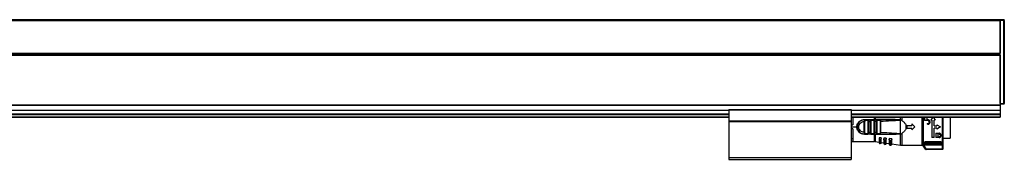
# Model space of a CAD drawing. Header units: millimetres. Extents: x -781 to 2609, y 413 to 796.
# Tile 17 of 17: x 2127 to 2609, y 570 to 639. Entities that reach past the tile are written whole.
import ezdxf

# ---------------------------------------------------------------- set-up
doc = ezdxf.new("R2010")
doc.units = ezdxf.units.MM

# ---------------------------------------------------------------- blocks, each defined once
blk = doc.blocks.new('Drawing View6')
at = {"color": 7, "linetype": 'Continuous', "lineweight": 25}
for p, q in [((-858.55, 60.76), (37.45, 60.76)), ((-858.55, 60.76), (37.45, 60.76)), ((-858.55, 60.26), (37.45, 60.26)), ((37.45, 60.76), (37.45, 60.26)), ((37.45, 60.76), (39.25, 60.76)), ((37.45, 60.49), (37.45, 60.26)), ((39.25, 60.26), (37.45, 60.26)), ((37.45, 19.46), (37.45, 60.26)), ((37.45, 60.26), (37.45, 44.26)), ((39.25, 60.26), (39.25, 60.76)), ((39.45, 60.26), (39.25, 60.26)), ((39.25, 19.46), (39.25, 60.26)), ((39.45, 60.26), (39.45, 60.56)), ((39.45, 60.26), (39.45, 19.46)), ((-858.55, 44.26), (37.45, 44.26)), ((37.45, 43.76), (-858.55, 43.76)), ((-858.55, 43.26), (37.45, 43.26)), ((37.45, 43.26), (37.45, 18.84)), ((39.5, 29.14), (39.45, 29.14)), ((39.5, 24.64), (39.5, 29.14)), ((39.45, 24.64), (39.5, 24.64)), ((37.45, 19.46), (39.25, 19.46)), ((39.25, 19.46), (39.45, 19.46)), ((39.25, 19.32), (39.25, 19.46)), ((39.25, 19.26), (39.25, 19.32)), ((-858.55, 18.84), (37.45, 18.84)), ((-858.55, 18.7), (37.45, 18.7)), ((-725.55, 16.32), (-95.55, 16.32)), ((-725.55, 16.17), (-95.55, 16.17)), ((-95.55, 16.57), (-95.55, 16.37)), ((-95.55, 16.57), (-35.55, 16.57)), ((-95.55, 16.37), (-95.55, 11.06)), ((-95.55, 16.37), (-35.55, 16.37)), ((-35.55, 16.57), (-35.55, 16.37)), ((-35.55, 16.37), (-35.55, 11.06)), ((-35.55, 16.32), (37.45, 16.32)), ((-35.55, 16.17), (37.45, 16.17)), ((39.25, 19.26), (37.45, 19.26)), ((37.45, 18.84), (37.45, 18.7)), ((37.45, 18.7), (37.45, 16.32)), ((37.45, 16.32), (37.45, 16.17)), ((37.45, 16.17), (37.45, 14.46)), ((-725.55, 14.46), (-95.55, 14.46)), ((-725.55, 14.26), (-95.55, 14.26)), ((-725.55, 14.06), (-95.55, 14.06)), ((-725.55, 12.96), (-95.55, 12.96)), ((-725.55, 12.76), (-95.55, 12.76)), ((-95.55, 11.06), (-35.55, 11.06)), ((-95.55, 11.06), (-95.55, 10.86)), ((-95.55, 10.86), (-35.55, 10.86)), ((-95.55, 10.86), (-95.55, 10.66)), ((-95.55, 10.66), (-35.55, 10.66)), ((-95.55, 10.66), (-95.55, -6.94)), ((-35.55, 14.46), (37.45, 14.46)), ((-35.55, 14.26), (37.45, 14.26)), ((-35.55, 14.06), (37.45, 14.06)), ((-35.55, 12.96), (37.45, 12.96)), ((-35.55, 12.76), (37.45, 12.76)), ((-35.55, 11.06), (-35.55, 10.86)), ((-35.55, 10.86), (-35.55, 10.66)), ((-35.55, 10.66), (-35.55, -6.94)), ((-34.82, 12.76), (-34.82, 9.01)), ((-29.13, 10.71), (-29.12, 10.93)), ((-29.13, 5.31), (-29.13, 10.71)), ((-29.12, 11.61), (-24.15, 11.61)), ((-29.12, 11.51), (-28.8, 11.51)), ((-28.9, 11.49), (-28.8, 11.51)), ((-28.73, 11.49), (-28.86, 11.5)), ((-28.84, 5.31), (-28.84, 10.71)), ((-27.43, 11.51), (-28.8, 11.51)), ((-27.63, 11.21), (-28.61, 11.21)), ((-27.43, 11.51), (-27.35, 11.48)), ((-27.43, 11.51), (-25.83, 11.51)), ((-27.4, 10.72), (-27.4, 5.3)), ((-27.12, 10.72), (-26.13, 10.73)), ((-27.12, 10.72), (-27.12, 5.3)), ((-26.13, 5.29), (-26.13, 10.73)), ((-25.84, 5.29), (-25.84, 10.73)), ((-25.83, 11.51), (-25.76, 11.49)), ((-24.39, 11.51), (-25.83, 11.51)), ((-24.6, 11.21), (-25.63, 11.21)), ((-24.39, 11.51), (-24.47, 11.49)), ((-24.12, 10.77), (-24.4, 10.77)), ((-24.4, 10.77), (-24.4, 5.26)), ((-24.39, 11.51), (-24.31, 11.48)), ((-24.15, 11.61), (-24.15, 12.76)), ((-24.12, 10.77), (-24.12, 5.26)), ((-23.73, 12.76), (-23.73, 11.61)), ((-14.06, 11.63), (-23.73, 11.61)), ((-23.13, 5.23), (-23.13, 10.79)), ((-22.89, 11.51), (-22.81, 11.49)), ((-21.31, 11.51), (-22.89, 11.51)), ((-22.84, 5.23), (-22.84, 10.79)), ((-21.54, 11.21), (-22.67, 11.21)), ((-21.4, 10.85), (-21.4, 5.17)), ((-21.12, 10.85), (-21.12, 5.17)), ((-11.52, 11.51), (-13.43, 11.51)), ((-11.6, 11.42), (-11.83, 11.37)), ((-11.6, 11.42), (-11.37, 11.5)), ((-11.39, 4.53), (-11.38, 9.88)), ((-11.38, 10.82), (-11.37, 11.5)), ((-11.38, 9.88), (-11.38, 10.82)), ((-11.37, 11.5), (-11.37, 12.76)), ((-11.32, 4.52), (-11.31, 11.5)), ((-10.8, 12.76), (-10.8, 11.25)), ((-0.82, -0.99), (-0.82, 12.76)), ((-0.37, 12.76), (-0.37, -0.94)), ((-0.27, 12.76), (-0.27, -1.06)), ((0.38, 12.76), (0.38, 11.12)), ((2.04, 11.12), (0.38, 11.12)), ((1.73, 11.48), (1.73, 12.76)), ((1.73, 11.48), (2.04, 11.48)), ((1.73, 9.68), (1.73, 9.32)), ((1.73, 9.68), (2.04, 9.68)), ((4.22, 12.66), (3.49, 11.39)), ((3.98, 11.39), (3.49, 11.39)), ((3.98, 11.39), (3.98, 2.83)), ((4.28, 12.76), (4.22, 12.66)), ((4.77, 12.76), (4.82, 12.66)), ((4.82, 12.66), (5.56, 11.39)), ((5.56, 11.39), (5.06, 11.39)), ((5.06, 8.55), (5.06, 11.39)), ((9.15, 12.56), (9.15, 12.76)), ((9.45, -0.76), (9.45, 12.76)), ((12.98, 12.76), (12.98, 2.46)), ((37.45, 14.46), (37.45, 14.26)), ((37.45, 14.26), (37.45, 14.06)), ((37.45, 14.06), (37.45, 12.96)), ((37.45, 12.96), (37.45, 12.76)), ((-35.55, 9.01), (-34.82, 9.01)), ((-35.55, 8.01), (-32.82, 8.01)), ((-34.82, 7.01), (-35.55, 7.01)), ((-34.82, 7.01), (-34.82, 0.93)), ((-29.12, 5.09), (-29.13, 5.31)), ((-26.13, 5.29), (-27.12, 5.3)), ((-24.12, 5.26), (-24.4, 5.26)), ((-8.82, 9.15), (-8.82, 6.87)), ((-8.32, 8.76), (-8.32, 7.26)), ((-8.32, 8.76), (-5.82, 8.76)), ((-5.82, 7.26), (-8.32, 7.26)), ((-5.82, 9.46), (-5.82, 8.76)), ((-5.82, 9.46), (-4.32, 8.01)), ((-4.32, 8.01), (-5.82, 6.56)), ((-5.82, 7.26), (-5.82, 6.56)), ((-0.82, 8.09), (-0.37, 8.09)), ((2.04, 9.32), (1.73, 9.32)), ((5.06, 8.55), (6.41, 8.55)), ((6.41, 7.47), (5.06, 7.47)), ((5.06, 2.83), (5.06, 7.47)), ((5.96, 4.9), (7.54, 4.9)), ((5.96, 4.9), (5.96, 2.83)), ((6.41, 9.05), (6.41, 8.55)), ((6.41, 9.05), (8.21, 8.01)), ((8.21, 8.01), (6.41, 6.98)), ((6.41, 7.47), (6.41, 6.98)), ((-34.82, 2.1), (-35.55, 2.1)), ((-35.55, 0.93), (-34.82, 0.93)), ((-35.55, 0.86), (-24.15, 0.86)), ((-28.8, 4.51), (-29.12, 4.51)), ((-28.9, 4.54), (-28.8, 4.51)), ((-28.86, 4.53), (-28.73, 4.53)), ((-28.8, 4.51), (-27.43, 4.51)), ((-28.61, 4.81), (-27.63, 4.81)), ((-25.83, 4.51), (-27.43, 4.51)), ((-25.83, 4.51), (-25.92, 4.54)), ((-25.83, 4.51), (-25.76, 4.53)), ((-25.83, 4.51), (-24.39, 4.51)), ((-25.63, 4.81), (-24.6, 4.81)), ((-24.15, 4.51), (-24.15, 4.41)), ((-24.15, 0.86), (-24.15, 4.41)), ((-23.73, 4.41), (-14.06, 4.39)), ((-23.73, 4.41), (-23.73, 0.83)), ((-23.73, 0.83), (-21.82, 0.56)), ((-22.89, 4.51), (-22.96, 4.54)), ((-22.81, 4.53), (-22.89, 4.51)), ((-22.89, 4.51), (-21.31, 4.51)), ((-22.67, 4.81), (-21.54, 4.81)), ((-20.82, 2.58), (-21.82, 2.65)), ((-21.82, 2.65), (-21.82, 2.16)), ((-21.82, 2.16), (-21.82, 0.2)), ((-21.48, 1.68), (-21.48, -0.2)), ((-21.31, 4.51), (-21.39, 4.53)), ((-21.28, -0.23), (-21.28, 1.66)), ((-20.82, 2.58), (-20.82, 2.24)), ((-20.82, 0.17), (-20.82, 2.24)), ((-20.82, 0.41), (-19.62, 0.24)), ((-18.42, 2.41), (-19.62, 2.49)), ((-19.62, 2.49), (-19.62, 2.11)), ((-19.62, 2.11), (-19.62, -0.03)), ((-19.19, 1.5), (-19.19, -0.53)), ((-18.92, 1.49), (-18.99, 1.49)), ((-18.99, -0.56), (-18.99, 1.49)), ((-18.42, 2.41), (-18.42, 2.22)), ((-18.42, -0.06), (-18.42, 2.22)), ((-18.42, 0.07), (-17.02, -0.13)), ((-15.62, 2.21), (-17.02, 2.31)), ((-17.02, 2.31), (-17.02, 2.04)), ((-17.02, 2.04), (-17.02, -0.32)), ((-16.51, 1.3), (-16.51, -0.92)), ((-16.22, 1.28), (-16.31, 1.28)), ((-16.31, -0.94), (-16.31, 1.28)), ((-15.62, 2.21), (-15.62, 2.19)), ((-15.62, -0.35), (-15.62, 2.19)), ((-11.6, 4.6), (-11.39, 4.53)), ((-11.37, 4.52), (-11.39, 4.53)), ((-11.37, -0.95), (-11.37, 4.52)), ((-11.32, 4.52), (-10.8, 4.77)), ((-10.8, 4.77), (-10.8, -0.99)), ((-0.82, 0.86), (-0.37, 0.86)), ((0, 0.25), (0, 0)), ((8.35, 0.67), (0.75, 0.67)), ((0.75, 0.67), (0.75, 0.4)), ((0.75, 0.4), (8.35, 0.4)), ((0.75, 0.13), (8.35, 0.13)), ((5.06, 2.83), (3.98, 2.83)), ((7.54, 2.83), (5.96, 2.83)), ((7.54, 4.54), (7.04, 4.54)), ((7.04, 3.19), (7.04, 4.54)), ((7.04, 3.19), (7.54, 3.19)), ((8.35, 0.4), (8.35, 0.67)), ((9.1, 0), (9.1, 0.25)), ((9.45, 2.46), (12.98, 2.46)), ((-21.48, -0.2), (-21.28, -0.23)), ((-19.19, -0.53), (-18.99, -0.56)), ((-16.51, -0.92), (-16.31, -0.94)), ((-15.62, -0.34), (-11.37, -0.95)), ((-10.8, -0.99), (-0.82, -0.99)), ((0.9, -2.9), (-0.37, -0.94)), ((-0.27, -1.06), (0.92, -2.9)), ((9.15, -1.03), (0.07, -1.03)), ((1.17, -2.73), (0.07, -1.03)), ((8.35, -0.45), (0.75, -0.45)), ((0.75, -0.48), (8.35, -0.48)), ((1.17, -2.73), (9.15, -2.73)), ((9.15, -3.03), (1.17, -3.03)), ((9.15, -2.73), (9.15, -1.03)), ((9.45, -2.73), (9.45, -0.76)), ((-95.55, -6.94), (-35.55, -6.94)), ((-95.55, -6.94), (-95.55, -7.94)), ((-95.55, -7.94), (-35.55, -7.94)), ((-35.55, -6.94), (-35.55, -7.94))]:
    blk.add_line(p, q, dxfattribs=at)
at = {"color": 7, "linetype": 'Continuous', "lineweight": 25, "flags": 128}
for points in [[(-27.43, 11.51), (-27.47, 11.51), (-27.51, 11.49), (-27.54, 11.46), (-27.57, 11.42), (-27.6, 11.38), (-27.62, 11.33), (-27.63, 11.27), (-27.63, 11.21)], [(-24.15, 4.41), (-26.94, 4.41), (-29.12, 4.41)], [(-27.43, 4.51), (-27.47, 4.52), (-27.51, 4.53), (-27.54, 4.56), (-27.57, 4.6), (-27.6, 4.64), (-27.62, 4.7), (-27.63, 4.75), (-27.63, 4.81)], [(-21.48, 1.68), (-21.37, 1.67), (-21.28, 1.66)], [(-19.19, 1.5), (-19.08, 1.49), (-18.99, 1.49)], [(-16.51, 1.3), (-16.39, 1.29), (-16.31, 1.28)], [(0.92, -2.9), (0.91, -2.9), (0.91, -2.9), (0.91, -2.9), (0.91, -2.9), (0.9, -2.9), (0.9, -2.9), (0.9, -2.9), (0.9, -2.9)], [(1.15, -3.03), (1.15, -3.03), (1.15, -3.03), (1.16, -3.03), (1.16, -3.03), (1.16, -3.03), (1.16, -3.03), (1.16, -3.03), (1.17, -3.03)], [(1.17, -2.73), (1.17, -2.79), (1.17, -2.85), (1.17, -2.9), (1.17, -2.95), (1.17, -2.98), (1.17, -3.01), (1.17, -3.03), (1.17, -3.03)], [(9.15, -3.03), (9.15, -3.03), (9.15, -3.01), (9.15, -2.98), (9.15, -2.95), (9.15, -2.9), (9.15, -2.85), (9.15, -2.79), (9.15, -2.73)], [(9.15, -2.73), (9.21, -2.73), (9.26, -2.73), (9.32, -2.73), (9.36, -2.73), (9.4, -2.73), (9.43, -2.73), (9.44, -2.73), (9.45, -2.73)]]:
    blk.add_lwpolyline(points, dxfattribs=at)
at = {"color": 7, "linetype": 'Continuous', "lineweight": 25}
for centre, radius, start, end in [((39.25, 60.56), 0.2, 0.0036, 90), ((39.25, 19.46), 0.2, 270, 360), ((-29.12, 8.01), 3.5, 90, 270.0008), ((-24.33, 11.25), 0.267, 101.8315, 188.2444), ((-184.76, 11.59), 160.61, 359.9707, 0.0061), ((-23.87, 11.6), 0.142, 322.5782, 5.7895), ((-21.27, 11.24), 0.273, 98.1945, 186.333), ((-24.33, 4.77), 0.267, 171.7558, 258.1683), ((-24.15, -2.14), 3, 81.8101, 90), ((-23.87, 4.42), 0.142, 354.2132, 37.4383), ((-21.42, 0.2), 0.4, 180, 261.8101), ((-21.22, 0.17), 0.4, 261.8101, 0), ((-19.12, -0.03), 0.5, 180, 261.8101), ((-18.92, -0.06), 0.5, 261.8101, 0), ((-16.42, -0.32), 0.6, 180, 261.8101), ((-16.22, -0.35), 0.6, 261.8101, 0), ((-10.8, 3.01), 4, 261.8101, 270), ((1.15, -2.73), 0.3, 212.9782, 269.9999), ((1.17, -2.73), 0.3, 212.9133, 269.9915), ((9.15, -2.73), 0.3, 270, 0)]:
    blk.add_arc(centre, radius, start, end, dxfattribs=at)
for points, knots in [([(-32.82, 8.01), (-32.81, 8.21), (-32.8, 8.65), (-32.6, 9.3), (-32.27, 9.95), (-31.8, 10.53), (-31.23, 11), (-30.55, 11.35), (-29.84, 11.57), (-29.35, 11.6), (-29.12, 11.61)], [0, 0, 0, 0, 0.101334, 0.22608, 0.35202, 0.481622, 0.616026, 0.747758, 0.882578, 1, 1, 1, 1]), ([(-29.13, 5.31), (-29.48, 5.35), (-30.19, 5.44), (-31.08, 6.06), (-31.68, 6.95), (-31.89, 8.01), (-31.68, 9.07), (-31.08, 9.96), (-30.19, 10.59), (-29.48, 10.67), (-29.13, 10.71)], [0, 0, 0, 0, 0.124999, 0.249999, 0.374999, 0.499999, 0.624999, 0.749999, 0.874999, 1, 1, 1, 1]), ([(-29.12, 10.93), (-29.12, 11.01), (-29.12, 11.17), (-29.12, 11.36), (-29.12, 11.49), (-29.12, 11.5), (-29.12, 11.51)], [0, 0, 0, 0, 0.25, 0.5, 0.75, 1, 1, 1, 1]), ([(-29.12, 10.93), (-29.11, 11.01), (-29.1, 11.18), (-29.04, 11.37), (-28.98, 11.47), (-28.92, 11.48), (-28.9, 11.49)], [0, 0, 0, 0, 0.30834, 0.598648, 0.893132, 1, 1, 1, 1]), ([(-28.72, 11.49), (-28.77, 11.5), (-28.84, 11.51), (-28.89, 11.49), (-28.9, 11.49)], [0, 0, 0, 0, 0.815898, 1, 1, 1, 1]), ([(-28.61, 11.21), (-28.63, 11.21), (-28.67, 11.21), (-28.72, 11.18), (-28.76, 11.14), (-28.8, 11.05), (-28.83, 10.91), (-28.84, 10.78), (-28.84, 10.71)], [0, 0, 0, 0, 0.112373, 0.221659, 0.332716, 0.45018, 0.718525, 1, 1, 1, 1]), ([(-28.8, 11.51), (-28.78, 11.51), (-28.75, 11.51), (-28.73, 11.49), (-28.73, 11.49)], [0, 0, 0, 0, 0.998877, 1, 1, 1, 1]), ([(-28.73, 11.49), (-28.71, 11.47), (-28.66, 11.43), (-28.62, 11.33), (-28.61, 11.25), (-28.61, 11.21)], [0, 0, 0, 0, 0.333083, 0.666542, 1, 1, 1, 1]), ([(-27.63, 11.21), (-27.61, 11.21), (-27.58, 11.21), (-27.53, 11.18), (-27.49, 11.14), (-27.46, 11.09), (-27.43, 11.01), (-27.41, 10.89), (-27.4, 10.79), (-27.4, 10.72)], [0, 0, 0, 0, 0.099354, 0.203027, 0.318716, 0.435479, 0.573947, 0.71085, 1, 1, 1, 1]), ([(-27.34, 11.49), (-27.35, 11.49), (-27.4, 11.51), (-27.46, 11.5), (-27.51, 11.49)], [0, 0, 0, 0, 0.1446012, 1, 1, 1, 1]), ([(-27.35, 11.48), (-27.32, 11.48), (-27.27, 11.47), (-27.21, 11.39), (-27.16, 11.26), (-27.13, 11.09), (-27.12, 10.89), (-27.12, 10.78), (-27.12, 10.72)], [0, 0, 0, 0, 0.13529, 0.285467, 0.437441, 0.703985, 0.848171, 1, 1, 1, 1]), ([(-26.13, 10.73), (-26.13, 10.79), (-26.13, 10.91), (-26.11, 11.07), (-26.09, 11.21), (-26.05, 11.36), (-25.97, 11.49), (-25.88, 11.5), (-25.83, 11.51)], [0, 0, 0, 0, 0.14169, 0.277601, 0.408198, 0.534002, 0.772538, 1, 1, 1, 1]), ([(-25.75, 11.49), (-25.8, 11.5), (-25.86, 11.51), (-25.91, 11.49), (-25.91, 11.49)], [0, 0, 0, 0, 0.869925, 1, 1, 1, 1]), ([(-25.84, 10.73), (-25.84, 10.8), (-25.84, 10.9), (-25.82, 11.02), (-25.8, 11.09), (-25.77, 11.14), (-25.73, 11.18), (-25.69, 11.21), (-25.65, 11.21), (-25.63, 11.21)], [0, 0, 0, 0, 0.295075, 0.42459, 0.547702, 0.658791, 0.767732, 0.879838, 1, 1, 1, 1]), ([(-25.76, 11.49), (-25.75, 11.49), (-25.73, 11.48), (-25.68, 11.43), (-25.64, 11.33), (-25.63, 11.25), (-25.63, 11.21)], [0, 0, 0, 0, 0.017874, 0.345249, 0.672625, 1, 1, 1, 1]), ([(-24.6, 11.21), (-24.58, 11.21), (-24.54, 11.21), (-24.5, 11.18), (-24.47, 11.15), (-24.43, 11.08), (-24.41, 10.95), (-24.4, 10.83), (-24.4, 10.77)], [0, 0, 0, 0, 0.122775, 0.23746, 0.349096, 0.463129, 0.713858, 1, 1, 1, 1]), ([(-24.31, 11.49), (-24.32, 11.49), (-24.37, 11.51), (-24.42, 11.5), (-24.47, 11.49)], [0, 0, 0, 0, 0.165001, 1, 1, 1, 1]), ([(-22.89, 11.51), (-23.17, 11.51), (-23.67, 11.51), (-24.17, 11.51), (-24.39, 11.51)], [0, 0, 0, 0, 0.559997, 1, 1, 1, 1]), ([(-24.31, 11.48), (-24.29, 11.48), (-24.25, 11.47), (-24.2, 11.4), (-24.17, 11.3), (-24.14, 11.19), (-24.12, 11.01), (-24.12, 10.86), (-24.12, 10.77)], [0, 0, 0, 0, 0.126674, 0.278477, 0.431358, 0.5752, 0.720141, 1, 1, 1, 1]), ([(-23.94, 11.61), (-23.98, 11.61), (-24.05, 11.61), (-24.12, 11.61), (-24.15, 11.61)], [0, 0, 0, 0, 0.560114, 1, 1, 1, 1]), ([(-24.12, 10.77), (-23.93, 10.77), (-23.6, 10.78), (-23.27, 10.79), (-23.13, 10.79)], [0, 0, 0, 0, 0.560004, 1, 1, 1, 1]), ([(-23.94, 11.61), (-23.9, 11.61), (-23.83, 11.61), (-23.76, 11.61), (-23.73, 11.61)], [0, 0, 0, 0, 0.5601166, 1, 1, 1, 1]), ([(-14.09, 11.51), (-15.9, 11.51), (-19.12, 11.51), (-22.34, 11.51), (-23.75, 11.51)], [0, 0, 0, 0, 0.5599998, 1, 1, 1, 1]), ([(-23.13, 10.79), (-23.13, 10.84), (-23.13, 10.95), (-23.12, 11.13), (-23.1, 11.28), (-23.06, 11.4), (-23, 11.49), (-22.93, 11.5), (-22.89, 11.51)], [0, 0, 0, 0, 0.134982, 0.265146, 0.494363, 0.619351, 0.746571, 1, 1, 1, 1]), ([(-22.81, 11.49), (-22.85, 11.5), (-22.91, 11.51), (-22.96, 11.49), (-22.97, 11.49)], [0, 0, 0, 0, 0.7991367, 1, 1, 1, 1]), ([(-22.81, 11.49), (-22.85, 11.5), (-22.91, 11.51), (-22.96, 11.49), (-22.96, 11.49)], [0, 0, 0, 0, 0.800865, 1, 1, 1, 1]), ([(-22.84, 10.79), (-22.84, 10.85), (-22.84, 10.94), (-22.82, 11.04), (-22.81, 11.1), (-22.78, 11.15), (-22.75, 11.18), (-22.72, 11.2), (-22.69, 11.21), (-22.67, 11.21)], [0, 0, 0, 0, 0.295894, 0.424155, 0.544762, 0.659263, 0.774158, 0.885451, 1, 1, 1, 1]), ([(-22.81, 11.49), (-22.81, 11.49), (-22.78, 11.48), (-22.73, 11.43), (-22.68, 11.33), (-22.67, 11.25), (-22.67, 11.21)], [0, 0, 0, 0, 0.014868, 0.343245, 0.671623, 1, 1, 1, 1]), ([(-21.54, 11.21), (-21.53, 11.21), (-21.51, 11.21), (-21.48, 11.19), (-21.45, 11.16), (-21.43, 11.1), (-21.41, 11), (-21.4, 10.9), (-21.4, 10.85)], [0, 0, 0, 0, 0.110259, 0.218199, 0.329076, 0.447757, 0.716355, 1, 1, 1, 1]), ([(-21.25, 11.49), (-21.26, 11.49), (-21.31, 11.51), (-21.36, 11.5), (-21.4, 11.49)], [0, 0, 0, 0, 0.2285514, 1, 1, 1, 1]), ([(-21.31, 11.51), (-21.27, 11.5), (-21.2, 11.48), (-21.15, 11.34), (-21.13, 11.16), (-21.12, 11), (-21.12, 10.9), (-21.12, 10.85)], [0, 0, 0, 0, 0.263008, 0.508221, 0.728332, 0.860029, 1, 1, 1, 1]), ([(-14.09, 11.51), (-15.44, 11.51), (-17.84, 11.51), (-20.25, 11.51), (-21.31, 11.51)], [0, 0, 0, 0, 0.559932, 1, 1, 1, 1]), ([(-21.25, 11.49), (-21.26, 11.49), (-21.27, 11.5), (-21.28, 11.5), (-21.28, 11.5)], [0, 0, 0, 0, 0.934863, 1, 1, 1, 1]), ([(-21.12, 10.85), (-19.38, 10.92), (-16.28, 11.05), (-13.19, 11.28), (-11.83, 11.37)], [0, 0, 0, 0, 0.560093, 1, 1, 1, 1]), ([(-14.09, 11.51), (-14.09, 11.51), (-14.08, 11.52), (-14.07, 11.54), (-14.07, 11.58), (-14.06, 11.61), (-14.06, 11.63)], [0, 0, 0, 0, 0.244853, 0.499998, 0.755144, 1, 1, 1, 1]), ([(-11.83, 11.37), (-11.77, 11.4), (-11.7, 11.42), (-11.63, 11.45), (-11.61, 11.45), (-11.61, 11.45), (-11.61, 11.45), (-11.61, 11.46), (-11.61, 11.46), (-11.61, 11.46), (-11.61, 11.46), (-11.61, 11.46), (-11.61, 11.46), (-11.64, 11.47), (-11.69, 11.47), (-12.05, 11.49), (-12.85, 11.5), (-13.62, 11.51), (-14.09, 11.51)], [0, 0, 0, 0, 0.072157, 0.081596, 0.08493, 0.086841, 0.087467, 0.087719, 0.087949, 0.088176, 0.088418, 0.089009, 0.090829, 0.093648, 0.115525, 0.154698, 0.480346, 1, 1, 1, 1]), ([(-14.06, 11.63), (-13.43, 11.62), (-12.64, 11.62), (-11.83, 11.55), (-11.66, 11.49), (-11.62, 11.47), (-11.6, 11.45), (-11.6, 11.44), (-11.6, 11.44), (-11.6, 11.43), (-11.6, 11.42), (-11.6, 11.42)], [0, 0, 0, 0, 0.7543943, 0.934167, 0.9592907, 0.9771394, 0.9837575, 0.9893022, 0.9918832, 0.9944631, 1, 1, 1, 1]), ([(-11.31, 11.5), (-11.32, 11.5), (-11.34, 11.51), (-11.36, 11.5), (-11.37, 11.5)], [0, 0, 0, 0, 0.499251, 1, 1, 1, 1]), ([(-10.8, 11.25), (-10.89, 11.31), (-11.06, 11.41), (-11.24, 11.47), (-11.31, 11.5)], [0, 0, 0, 0, 0.580293, 1, 1, 1, 1]), ([(-10.8, 11.25), (-10.4, 10.96), (-9.61, 10.4), (-9.08, 9.56), (-8.82, 9.15)], [0, 0, 0, 0, 0.503572, 1, 1, 1, 1]), ([(2.04, 9.32), (2.18, 9.33), (2.46, 9.36), (2.82, 9.61), (3.06, 9.96), (3.15, 10.38), (3.07, 10.81), (2.87, 11.12), (2.64, 11.3), (2.45, 11.4), (2.25, 11.46), (2.11, 11.47), (2.04, 11.48)], [0, 0, 0, 0, 0.121448, 0.244354, 0.365558, 0.490812, 0.619933, 0.749513, 0.814767, 0.878969, 0.93978, 1, 1, 1, 1]), ([(2.04, 9.68), (2.13, 9.69), (2.31, 9.71), (2.55, 9.86), (2.68, 10.05), (2.75, 10.23), (2.76, 10.36), (2.76, 10.51), (2.72, 10.66), (2.64, 10.8), (2.54, 10.92), (2.43, 11.01), (2.27, 11.09), (2.13, 11.11), (2.04, 11.12)], [0, 0, 0, 0, 0.1183603, 0.2362601, 0.3558014, 0.4209891, 0.489679, 0.5345885, 0.622748, 0.6959858, 0.7557941, 0.8218531, 0.8845413, 1, 1, 1, 1]), ([(-29.12, 4.41), (-29.33, 4.42), (-29.78, 4.44), (-30.46, 4.64), (-31.15, 4.97), (-31.75, 5.44), (-32.23, 6.01), (-32.57, 6.66), (-32.79, 7.34), (-32.81, 7.79), (-32.82, 8.01)], [0, 0, 0, 0, 0.105936, 0.231331, 0.368324, 0.504104, 0.63501, 0.76596, 0.888015, 1, 1, 1, 1]), ([(-29.12, 5.09), (-29.12, 5.01), (-29.1, 4.85), (-29.04, 4.66), (-28.99, 4.55), (-28.92, 4.54), (-28.9, 4.54)], [0, 0, 0, 0, 0.293342, 0.58738, 0.895243, 1, 1, 1, 1]), ([(-28.61, 4.81), (-28.63, 4.81), (-28.66, 4.81), (-28.71, 4.84), (-28.75, 4.88), (-28.79, 4.94), (-28.81, 5.01), (-28.84, 5.14), (-28.84, 5.24), (-28.84, 5.31)], [0, 0, 0, 0, 0.099989, 0.203683, 0.318888, 0.435526, 0.573947, 0.710846, 1, 1, 1, 1]), ([(-27.4, 5.3), (-27.4, 5.24), (-27.41, 5.1), (-27.44, 4.96), (-27.49, 4.88), (-27.53, 4.84), (-27.58, 4.82), (-27.61, 4.81), (-27.63, 4.81)], [0, 0, 0, 0, 0.278321, 0.558898, 0.680363, 0.796838, 0.899765, 1, 1, 1, 1]), ([(-27.12, 5.3), (-27.12, 5.24), (-27.12, 5.12), (-27.14, 4.95), (-27.16, 4.8), (-27.21, 4.65), (-27.28, 4.53), (-27.38, 4.52), (-27.43, 4.51)], [0, 0, 0, 0, 0.145822, 0.284615, 0.416852, 0.543081, 0.779024, 1, 1, 1, 1]), ([(-25.92, 4.54), (-25.94, 4.55), (-25.99, 4.56), (-26.04, 4.63), (-26.07, 4.72), (-26.1, 4.84), (-26.12, 4.97), (-26.13, 5.13), (-26.13, 5.24), (-26.13, 5.29)], [0, 0, 0, 0, 0.132591, 0.269055, 0.418401, 0.557289, 0.700241, 0.847683, 1, 1, 1, 1]), ([(-25.63, 4.81), (-25.65, 4.81), (-25.69, 4.82), (-25.74, 4.84), (-25.77, 4.88), (-25.81, 4.96), (-25.84, 5.1), (-25.84, 5.23), (-25.84, 5.29)], [0, 0, 0, 0, 0.123295, 0.238521, 0.351471, 0.468274, 0.725917, 1, 1, 1, 1]), ([(-24.4, 5.26), (-24.4, 5.19), (-24.41, 5.1), (-24.42, 4.99), (-24.44, 4.93), (-24.47, 4.87), (-24.5, 4.84), (-24.54, 4.82), (-24.58, 4.81), (-24.6, 4.81)], [0, 0, 0, 0, 0.2917685, 0.4203609, 0.5430127, 0.6549614, 0.7649168, 0.8782805, 1, 1, 1, 1]), ([(-24.12, 5.26), (-24.12, 5.2), (-24.12, 5.1), (-24.13, 4.96), (-24.14, 4.83), (-24.17, 4.72), (-24.2, 4.62), (-24.27, 4.53), (-24.34, 4.52), (-24.39, 4.51)], [0, 0, 0, 0, 0.131604, 0.2459, 0.368935, 0.491121, 0.620842, 0.749529, 1, 1, 1, 1]), ([(-23.13, 5.23), (-23.31, 5.24), (-23.64, 5.25), (-23.97, 5.25), (-24.12, 5.26)], [0, 0, 0, 0, 0.559996, 1, 1, 1, 1]), ([(-22.96, 4.54), (-22.98, 4.55), (-23.02, 4.56), (-23.05, 4.62), (-23.09, 4.74), (-23.12, 4.9), (-23.13, 5.08), (-23.13, 5.18), (-23.13, 5.23)], [0, 0, 0, 0, 0.111591, 0.262169, 0.413459, 0.697556, 0.848548, 1, 1, 1, 1]), ([(-22.67, 4.81), (-22.69, 4.81), (-22.73, 4.82), (-22.78, 4.86), (-22.82, 4.95), (-22.84, 5.08), (-22.84, 5.18), (-22.84, 5.23)], [0, 0, 0, 0, 0.147109, 0.304586, 0.487818, 0.738005, 1, 1, 1, 1]), ([(-21.4, 5.17), (-21.4, 5.12), (-21.41, 5.01), (-21.43, 4.89), (-21.48, 4.82), (-21.52, 4.81), (-21.54, 4.81)], [0, 0, 0, 0, 0.306116, 0.590246, 0.796606, 1, 1, 1, 1]), ([(-21.31, 4.51), (-21.27, 4.52), (-21.22, 4.53), (-21.18, 4.62), (-21.15, 4.72), (-21.13, 4.85), (-21.12, 5.01), (-21.12, 5.11), (-21.12, 5.17)], [0, 0, 0, 0, 0.258167, 0.388446, 0.517746, 0.704301, 0.838742, 1, 1, 1, 1]), ([(-11.83, 4.65), (-13.56, 4.77), (-16.66, 4.99), (-19.75, 5.11), (-21.12, 5.17)], [0, 0, 0, 0, 0.5599054, 1, 1, 1, 1]), ([(-8.82, 6.87), (-9.08, 6.46), (-9.61, 5.62), (-10.4, 5.06), (-10.8, 4.77)], [0, 0, 0, 0, 0.496428, 1, 1, 1, 1]), ([(7.54, 2.83), (7.66, 2.84), (7.9, 2.86), (8.24, 3.07), (8.49, 3.39), (8.6, 3.81), (8.54, 4.18), (8.41, 4.44), (8.27, 4.6), (8.11, 4.73), (7.93, 4.83), (7.74, 4.89), (7.6, 4.89), (7.54, 4.9)], [0, 0, 0, 0, 0.101914, 0.214829, 0.346939, 0.490821, 0.631706, 0.697116, 0.762183, 0.823721, 0.884692, 0.942289, 1, 1, 1, 1]), ([(-28.9, 4.53), (-28.89, 4.53), (-28.84, 4.52), (-28.77, 4.53), (-28.72, 4.53)], [0, 0, 0, 0, 0.192539, 1, 1, 1, 1]), ([(-28.8, 4.51), (-28.78, 4.51), (-28.75, 4.51), (-28.73, 4.53), (-28.73, 4.53)], [0, 0, 0, 0, 0.999605, 1, 1, 1, 1]), ([(-28.73, 4.53), (-28.71, 4.55), (-28.66, 4.59), (-28.62, 4.69), (-28.61, 4.77), (-28.61, 4.81)], [0, 0, 0, 0, 0.333245, 0.666623, 1, 1, 1, 1]), ([(-27.51, 4.53), (-27.46, 4.53), (-27.4, 4.52), (-27.35, 4.53), (-27.34, 4.53)], [0, 0, 0, 0, 0.856976, 1, 1, 1, 1]), ([(-25.92, 4.53), (-25.91, 4.53), (-25.86, 4.52), (-25.8, 4.53), (-25.75, 4.53)], [0, 0, 0, 0, 0.160505, 1, 1, 1, 1]), ([(-25.76, 4.53), (-25.75, 4.53), (-25.73, 4.54), (-25.68, 4.6), (-25.64, 4.69), (-25.63, 4.77), (-25.63, 4.81)], [0, 0, 0, 0, 0.017874, 0.345249, 0.672625, 1, 1, 1, 1]), ([(-24.47, 4.53), (-24.42, 4.53), (-24.37, 4.52), (-24.32, 4.53), (-24.31, 4.53)], [0, 0, 0, 0, 0.834314, 1, 1, 1, 1]), ([(-24.39, 4.51), (-24.11, 4.51), (-23.61, 4.51), (-23.11, 4.51), (-22.89, 4.51)], [0, 0, 0, 0, 0.560006, 1, 1, 1, 1]), ([(-24.15, 4.41), (-24.11, 4.41), (-24.04, 4.41), (-23.97, 4.41), (-23.94, 4.41)], [0, 0, 0, 0, 0.559814, 1, 1, 1, 1]), ([(-23.73, 4.41), (-23.77, 4.41), (-23.84, 4.41), (-23.91, 4.41), (-23.94, 4.41)], [0, 0, 0, 0, 0.559652, 1, 1, 1, 1]), ([(-22.96, 4.53), (-22.96, 4.53), (-22.91, 4.52), (-22.85, 4.53), (-22.81, 4.53)], [0, 0, 0, 0, 0.199488, 1, 1, 1, 1]), ([(-22.67, 4.81), (-22.67, 4.77), (-22.68, 4.69), (-22.73, 4.6), (-22.78, 4.54), (-22.81, 4.53), (-22.81, 4.53)], [0, 0, 0, 0, 0.327628, 0.655256, 0.982884, 1, 1, 1, 1]), ([(-21.82, 2.16), (-21.82, 2.09), (-21.81, 1.96), (-21.72, 1.8), (-21.62, 1.72), (-21.54, 1.69), (-21.5, 1.68), (-21.48, 1.68)], [0, 0, 0, 0, 0.323921, 0.5874, 0.80379, 0.90123, 1, 1, 1, 1]), ([(-21.39, 4.53), (-21.39, 4.53), (-21.43, 4.54), (-21.48, 4.6), (-21.53, 4.69), (-21.54, 4.77), (-21.54, 4.81)], [0, 0, 0, 0, 0.01734, 0.344893, 0.672447, 1, 1, 1, 1]), ([(-21.4, 4.53), (-21.36, 4.53), (-21.31, 4.52), (-21.26, 4.53), (-21.25, 4.53)], [0, 0, 0, 0, 0.795058, 1, 1, 1, 1]), ([(-21.31, 4.51), (-19.96, 4.51), (-17.55, 4.51), (-15.15, 4.51), (-14.09, 4.51)], [0, 0, 0, 0, 0.560066, 1, 1, 1, 1]), ([(-21.22, 1.66), (-21.23, 1.66), (-21.25, 1.66), (-21.27, 1.66), (-21.28, 1.66)], [0, 0, 0, 0, 0.559858, 1, 1, 1, 1]), ([(-21.22, 1.66), (-21.18, 1.67), (-21.07, 1.7), (-20.94, 1.82), (-20.84, 2.01), (-20.83, 2.16), (-20.82, 2.24)], [0, 0, 0, 0, 0.184907, 0.408721, 0.685994, 1, 1, 1, 1]), ([(-19.19, 1.5), (-19.22, 1.51), (-19.27, 1.51), (-19.37, 1.56), (-19.49, 1.66), (-19.6, 1.86), (-19.61, 2.02), (-19.62, 2.11)], [0, 0, 0, 0, 0.097346, 0.196477, 0.405857, 0.669714, 1, 1, 1, 1]), ([(-18.42, 2.22), (-18.43, 2.12), (-18.45, 1.94), (-18.56, 1.7), (-18.7, 1.57), (-18.83, 1.5), (-18.89, 1.49), (-18.92, 1.49)], [0, 0, 0, 0, 0.3058344, 0.5705648, 0.8013845, 0.9041312, 1, 1, 1, 1]), ([(-16.51, 1.3), (-16.54, 1.3), (-16.6, 1.31), (-16.72, 1.36), (-16.87, 1.49), (-17, 1.73), (-17.01, 1.93), (-17.02, 2.04)], [0, 0, 0, 0, 0.095969, 0.193666, 0.400239, 0.664134, 1, 1, 1, 1]), ([(-15.62, 2.19), (-15.63, 2.06), (-15.65, 1.82), (-15.81, 1.53), (-15.98, 1.37), (-16.12, 1.3), (-16.19, 1.29), (-16.22, 1.28)], [0, 0, 0, 0, 0.325933, 0.603464, 0.815321, 0.910517, 1, 1, 1, 1]), ([(-11.66, 4.57), (-12.06, 4.55), (-12.87, 4.51), (-13.68, 4.51), (-14.09, 4.51)], [0, 0, 0, 0, 0.4969671, 1, 1, 1, 1]), ([(-14.09, 4.51), (-14.09, 4.51), (-14.08, 4.51), (-14.07, 4.48), (-14.07, 4.44), (-14.06, 4.41), (-14.06, 4.39)], [0, 0, 0, 0, 0.274957, 0.561276, 0.785094, 1, 1, 1, 1]), ([(-14.09, 4.51), (-13.98, 4.51), (-13.78, 4.51), (-13.59, 4.51), (-13.51, 4.51)], [0, 0, 0, 0, 0.577417, 1, 1, 1, 1]), ([(-13.76, 4.51), (-13.82, 4.51), (-13.92, 4.51), (-14.03, 4.51), (-14.08, 4.5)], [0, 0, 0, 0, 0.499654, 1, 1, 1, 1]), ([(-11.6, 4.6), (-11.6, 4.6), (-11.6, 4.6), (-11.6, 4.59), (-11.6, 4.58), (-11.6, 4.57), (-11.62, 4.56), (-11.66, 4.52), (-11.77, 4.49), (-11.92, 4.47), (-12.03, 4.46), (-12.08, 4.45), (-12.09, 4.45), (-12.09, 4.45), (-12.09, 4.45), (-12.09, 4.45), (-12.09, 4.45), (-12.1, 4.45), (-12.32, 4.43), (-12.97, 4.4), (-13.63, 4.4), (-14.06, 4.39)], [0, 0, 0, 0, 0.003479, 0.006825, 0.010211, 0.013806, 0.022132, 0.032591, 0.082513, 0.16371, 0.205063, 0.216707, 0.219781, 0.220037, 0.220154, 0.220168, 0.220175, 0.220184, 0.226777, 0.484493, 1, 1, 1, 1]), ([(-11.83, 4.65), (-11.83, 4.65), (-11.83, 4.65), (-11.83, 4.65), (-11.83, 4.65), (-11.82, 4.65), (-11.8, 4.64), (-11.75, 4.63), (-11.7, 4.62), (-11.68, 4.61)], [0, 0, 0, 0, 0.000332, 0.002842, 0.009727, 0.035627, 0.135958, 0.53074, 1, 1, 1, 1]), ([(-11.6, 4.6), (-11.62, 4.61), (-11.64, 4.62), (-11.67, 4.62), (-11.68, 4.62), (-11.68, 4.62), (-11.68, 4.62), (-11.68, 4.61)], [0, 0, 0, 0, 0.680771, 0.872865, 0.940715, 0.970736, 1, 1, 1, 1]), ([(-11.62, 4.59), (-11.62, 4.59), (-11.62, 4.59), (-11.63, 4.6), (-11.65, 4.61), (-11.67, 4.61), (-11.68, 4.61)], [0, 0, 0, 0, 0.070853, 0.152897, 0.362347, 1, 1, 1, 1]), ([(-11.66, 4.57), (-11.65, 4.57), (-11.64, 4.57), (-11.63, 4.58), (-11.62, 4.58), (-11.62, 4.58), (-11.62, 4.59), (-11.62, 4.59), (-11.62, 4.59), (-11.62, 4.59)], [0, 0, 0, 0, 0.600738, 0.724107, 0.829483, 0.875084, 0.916857, 0.957207, 1, 1, 1, 1]), ([(-11.37, 4.52), (-11.36, 4.52), (-11.34, 4.52), (-11.33, 4.52), (-11.32, 4.52)], [0, 0, 0, 0, 0.5006004, 1, 1, 1, 1]), ([(0, 0.25), (0.01, 0.3), (0.03, 0.41), (0.21, 0.55), (0.46, 0.65), (0.65, 0.66), (0.75, 0.67)], [0, 0, 0, 0, 0.249186, 0.49919, 0.751586, 1, 1, 1, 1]), ([(0, 0), (0.01, 0.04), (0.02, 0.11), (0.11, 0.21), (0.21, 0.28), (0.35, 0.34), (0.53, 0.39), (0.67, 0.4), (0.75, 0.4)], [0, 0, 0, 0, 0.215373, 0.34906, 0.499747, 0.650815, 0.784688, 1, 1, 1, 1]), ([(0, 0), (0, -0.03), (0.01, -0.1), (0.06, -0.19), (0.13, -0.27), (0.23, -0.34), (0.35, -0.4), (0.48, -0.44), (0.61, -0.47), (0.71, -0.47), (0.75, -0.48)], [0, 0, 0, 0, 0.128896, 0.257701, 0.385944, 0.513088, 0.638581, 0.761863, 0.88245, 1, 1, 1, 1]), ([(0.75, -0.45), (0.68, -0.45), (0.53, -0.44), (0.35, -0.38), (0.23, -0.29), (0.19, -0.17), (0.23, -0.06), (0.35, 0.04), (0.53, 0.12), (0.68, 0.13), (0.75, 0.13)], [0, 0, 0, 0, 0.124111, 0.248737, 0.374114, 0.500001, 0.625889, 0.751266, 0.875894, 1, 1, 1, 1]), ([(7.54, 4.54), (7.58, 4.53), (7.67, 4.53), (7.83, 4.48), (8.02, 4.36), (8.17, 4.15), (8.23, 3.89), (8.19, 3.61), (8.06, 3.41), (7.91, 3.29), (7.79, 3.23), (7.67, 3.19), (7.58, 3.19), (7.54, 3.19)], [0, 0, 0, 0, 0.056584, 0.113199, 0.228949, 0.352882, 0.480242, 0.616196, 0.758031, 0.82278, 0.886406, 0.943414, 1, 1, 1, 1]), ([(8.35, 0.67), (8.45, 0.66), (8.64, 0.65), (8.89, 0.55), (9.07, 0.41), (9.09, 0.3), (9.1, 0.25)], [0, 0, 0, 0, 0.249139, 0.500267, 0.751369, 1, 1, 1, 1]), ([(8.35, 0.4), (8.43, 0.4), (8.57, 0.39), (8.75, 0.34), (8.89, 0.28), (8.99, 0.21), (9.08, 0.11), (9.09, 0.04), (9.1, 0)], [0, 0, 0, 0, 0.215677, 0.349677, 0.500832, 0.651862, 0.785821, 1, 1, 1, 1]), ([(8.35, 0.13), (8.42, 0.13), (8.57, 0.12), (8.75, 0.04), (8.87, -0.06), (8.91, -0.17), (8.87, -0.29), (8.75, -0.38), (8.57, -0.44), (8.42, -0.45), (8.35, -0.45)], [0, 0, 0, 0, 0.124106, 0.248734, 0.374111, 0.499999, 0.625886, 0.751263, 0.875889, 1, 1, 1, 1]), ([(-0.27, -1.06), (-0.27, -1.06), (-0.27, -1.06), (-0.25, -1.05), (-0.22, -1.05), (-0.17, -1.04), (-0.07, -1.04), (0.02, -1.03), (0.07, -1.03)], [0, 0, 0, 0, 0.107534, 0.215501, 0.32879, 0.444966, 0.704581, 1, 1, 1, 1]), ([(0.75, -0.45), (0.75, -0.46), (0.75, -0.48), (0.75, -0.48), (0.75, -0.47)], [0, 0, 0, 0, 0.770215, 1, 1, 1, 1]), ([(0.92, -2.92), (0.93, -2.93), (0.95, -2.96), (0.99, -2.99), (1.04, -3.01), (1.08, -3.02), (1.09, -3.03), (1.09, -3.03)], [0, 0, 0, 0, 0.188762, 0.507805, 0.773763, 0.985169, 1, 1, 1, 1]), ([(1.09, -3.03), (1.1, -3.03), (1.12, -3.03), (1.14, -3.03), (1.15, -3.03), (1.15, -3.03), (1.15, -3.03), (1.15, -3.03), (1.15, -3.03), (1.15, -3.03), (1.15, -3.03), (1.16, -3.03)], [0, 0, 0, 0, 0.122053, 0.201786, 0.222392, 0.237421, 0.256083, 0.289086, 0.371552, 0.720676, 1, 1, 1, 1]), ([(8.35, -0.48), (8.39, -0.47), (8.49, -0.47), (8.62, -0.44), (8.75, -0.4), (8.87, -0.34), (8.97, -0.27), (9.04, -0.19), (9.09, -0.1), (9.1, -0.03), (9.1, 0)], [0, 0, 0, 0, 0.11755, 0.238137, 0.361419, 0.486912, 0.614056, 0.742299, 0.871104, 1, 1, 1, 1]), ([(8.35, -0.47), (8.35, -0.48), (8.35, -0.48), (8.35, -0.46), (8.35, -0.45)], [0, 0, 0, 0, 0.229785, 1, 1, 1, 1]), ([(9.45, -0.76), (9.45, -0.76), (9.44, -0.76), (9.41, -0.78), (9.36, -0.83), (9.27, -0.92), (9.19, -0.99), (9.15, -1.03)], [0, 0, 0, 0, 0.131935, 0.273337, 0.43979, 0.689197, 1, 1, 1, 1])]:
    blk.add_open_spline(points, degree=3, knots=knots, dxfattribs=at)
for points in [[(-29.13, 10.71), (-29.1, 10.71), (-29.03, 10.71), (-28.95, 10.71), (-28.88, 10.71), (-28.85, 10.71), (-28.84, 10.71)], [(-29.12, 11.61), (-29.12, 11.6), (-29.12, 11.57), (-29.12, 11.54), (-29.12, 11.52), (-29.12, 11.51), (-29.12, 11.51)], [(-27.12, 10.72), (-27.15, 10.72), (-27.21, 10.72), (-27.3, 10.72), (-27.37, 10.72), (-27.39, 10.72), (-27.4, 10.72)], [(-26.13, 10.73), (-26.1, 10.73), (-26.03, 10.73), (-25.95, 10.73), (-25.88, 10.73), (-25.85, 10.73), (-25.84, 10.73)], [(-23.13, 10.79), (-23.1, 10.79), (-23.03, 10.79), (-22.95, 10.79), (-22.88, 10.79), (-22.85, 10.79), (-22.84, 10.79)], [(-21.12, 10.85), (-21.15, 10.85), (-21.21, 10.85), (-21.3, 10.85), (-21.37, 10.85), (-21.39, 10.85), (-21.4, 10.85)], [(9.15, -1.03), (9.15, -0.9), (9.15, -0.62), (9.15, 0.46), (9.15, 1.97), (9.15, 3.86), (9.15, 6), (9.15, 8.26), (9.15, 10.53), (9.15, 11.88), (9.15, 12.56)], [(-29.13, 5.31), (-29.1, 5.31), (-29.03, 5.31), (-28.95, 5.31), (-28.88, 5.31), (-28.85, 5.31), (-28.84, 5.31)], [(-29.12, 4.51), (-29.12, 4.52), (-29.12, 4.54), (-29.12, 4.66), (-29.12, 4.85), (-29.12, 5.01), (-29.12, 5.09)], [(-27.12, 5.3), (-27.15, 5.3), (-27.21, 5.3), (-27.3, 5.3), (-27.37, 5.3), (-27.39, 5.3), (-27.4, 5.3)], [(-26.13, 5.29), (-26.1, 5.29), (-26.03, 5.29), (-25.95, 5.29), (-25.88, 5.29), (-25.85, 5.29), (-25.84, 5.29)], [(-23.13, 5.23), (-23.1, 5.23), (-23.03, 5.23), (-22.95, 5.23), (-22.88, 5.23), (-22.85, 5.23), (-22.84, 5.23)], [(-21.4, 5.17), (-21.39, 5.17), (-21.37, 5.17), (-21.3, 5.17), (-21.21, 5.17), (-21.15, 5.17), (-21.12, 5.17)], [(-29.12, 4.51), (-29.12, 4.51), (-29.12, 4.51), (-29.12, 4.49), (-29.12, 4.46), (-29.12, 4.43), (-29.12, 4.41)], [(0.75, 0.4), (0.75, 0.38), (0.75, 0.33), (0.75, 0.26), (0.75, 0.18), (0.75, 0.15), (0.75, 0.13)], [(8.35, 0.13), (8.35, 0.15), (8.35, 0.18), (8.35, 0.26), (8.35, 0.33), (8.35, 0.38), (8.35, 0.4)], [(0.92, -2.9), (0.92, -2.89), (0.93, -2.89), (0.99, -2.85), (1.07, -2.8), (1.14, -2.75), (1.17, -2.73)]]:
    blk.add_open_spline(points, degree=3, dxfattribs=at)

msp = doc.modelspace()

# ---------------------------------------------------------------- block references
at = {"color": 7, "linetype": 'Continuous', "lineweight": 25}
msp.add_blockref('Drawing View6', (2569.85, 577.78), dxfattribs=at)

doc.saveas('drawing.dxf')
